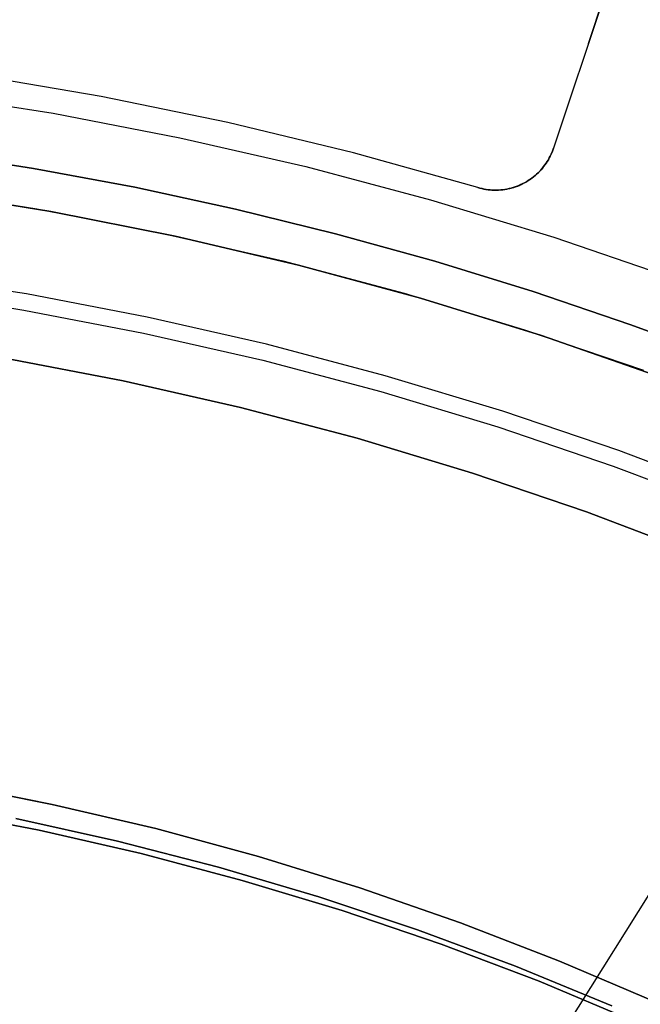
# Model space of a CAD drawing. Header units: millimetres. Extents: x 10871 to 12032, y -2698 to -1680.
# Tile 128 of 183: x 11461 to 11472, y -2002 to -1986. Entities that reach past the tile are written whole.
import ezdxf

# ---------------------------------------------------------------- set-up
doc = ezdxf.new("R2010")
doc.units = ezdxf.units.MM
for name, color, linetype in [('1', 7, 'Continuous'), ('color', 7, 'Continuous'), ('luz', 7, 'Continuous')]:
    doc.layers.add(name, color=color, linetype=linetype)

msp = doc.modelspace()

# ---------------------------------------------------------------- linework, layer by layer
at = {"layer": '1', "color": 7, "true_color": 0xffffff}
for p, q in [((11461.644, -1988.042, 206.672), (11459.979, -1987.784, 206.672)), ((11459.979, -1987.784, 206.672), (11461.644, -1988.042, 206.672)), ((11463.3, -1988.349, 206.672), (11461.644, -1988.042, 206.672)), ((11461.644, -1988.042, 206.672), (11463.3, -1988.349, 206.672)), ((11459.888, -1988.416, 70.904), (11461.929, -1988.747, 70.904)), ((11461.929, -1988.747, 70.904), (11459.888, -1988.416, 70.904)), ((11464.946, -1988.704, 206.672), (11463.3, -1988.349, 206.672)), ((11463.3, -1988.349, 206.672), (11464.946, -1988.704, 206.672)), ((11461.929, -1988.747, 70.904), (11463.958, -1989.149, 70.904)), ((11463.958, -1989.149, 70.904), (11461.929, -1988.747, 70.904)), ((11466.58, -1989.107, 206.672), (11464.946, -1988.704, 206.672)), ((11464.946, -1988.704, 206.672), (11466.58, -1989.107, 206.672)), ((11463.958, -1989.149, 70.904), (11465.971, -1989.621, 70.904)), ((11465.971, -1989.621, 70.904), (11463.958, -1989.149, 70.904)), ((11468.202, -1989.557, 206.672), (11466.58, -1989.107, 206.672)), ((11466.58, -1989.107, 206.672), (11468.202, -1989.557, 206.672)), ((11465.971, -1989.621, 70.904), (11467.967, -1990.162, 70.904)), ((11467.967, -1990.162, 70.904), (11465.971, -1989.621, 70.904)), ((11469.81, -1990.053, 206.672), (11468.202, -1989.557, 206.672)), ((11468.202, -1989.557, 206.672), (11469.81, -1990.053, 206.672)), ((11461.53, -1990.092, 208.403), (11459.549, -1989.782, 208.403)), ((11459.512, -1990.048, 208.385), (11461.484, -1990.356, 208.385)), ((11459.512, -1990.048, 208.385), (11461.484, -1990.356, 208.385)), ((11463.498, -1990.47, 208.403), (11461.53, -1990.092, 208.403)), ((11471.404, -1990.595, 206.672), (11469.81, -1990.053, 206.672)), ((11469.81, -1990.053, 206.672), (11471.404, -1990.595, 206.672)), ((11467.967, -1990.162, 70.904), (11469.943, -1990.773, 70.904)), ((11469.943, -1990.773, 70.904), (11467.967, -1990.162, 70.904)), ((11461.484, -1990.356, 208.385), (11463.443, -1990.733, 208.385)), ((11461.484, -1990.356, 208.385), (11463.443, -1990.733, 208.385)), ((11465.453, -1990.916, 208.403), (11463.498, -1990.47, 208.403)), ((11472.981, -1991.181, 206.672), (11471.404, -1990.595, 206.672)), ((11471.404, -1990.595, 206.672), (11472.981, -1991.181, 206.672)), ((11463.443, -1990.733, 208.385), (11465.389, -1991.177, 208.385)), ((11463.443, -1990.733, 208.385), (11465.389, -1991.177, 208.385)), ((11467.391, -1991.43, 208.403), (11465.453, -1990.916, 208.403)), ((11469.943, -1990.773, 70.904), (11471.896, -1991.452, 70.904)), ((11471.896, -1991.452, 70.904), (11469.943, -1990.773, 70.904)), ((11461.176, -1991.14, 206.567), (11463.109, -1991.511, 206.567)), ((11463.109, -1991.511, 208.385), (11461.176, -1991.14, 208.385)), ((11463.109, -1991.511, 206.567), (11461.176, -1991.14, 206.567)), ((11461.176, -1991.14, 208.385), (11463.109, -1991.511, 208.385)), ((11461.176, -1991.14, 207.476), (11463.109, -1991.511, 207.476)), ((11465.389, -1991.177, 208.385), (11467.318, -1991.688, 208.385)), ((11465.389, -1991.177, 208.385), (11467.318, -1991.688, 208.385)), ((11463.109, -1991.511, 206.567), (11465.028, -1991.949, 206.567)), ((11465.028, -1991.949, 208.385), (11463.109, -1991.511, 208.385)), ((11465.028, -1991.949, 206.567), (11463.109, -1991.511, 206.567)), ((11463.109, -1991.511, 208.385), (11465.028, -1991.949, 208.385)), ((11463.109, -1991.511, 207.476), (11465.028, -1991.949, 207.476)), ((11469.31, -1992.01, 208.403), (11467.391, -1991.43, 208.403)), ((11467.318, -1991.688, 208.385), (11469.228, -1992.265, 208.385)), ((11467.318, -1991.688, 208.385), (11469.228, -1992.265, 208.385)), ((11465.028, -1991.949, 206.567), (11466.93, -1992.453, 206.567)), ((11466.93, -1992.453, 208.385), (11465.028, -1991.949, 208.385)), ((11466.93, -1992.453, 206.567), (11465.028, -1991.949, 206.567)), ((11465.028, -1991.949, 208.385), (11466.93, -1992.453, 208.385)), ((11465.028, -1991.949, 207.476), (11466.93, -1992.453, 207.476)), ((11471.208, -1992.655, 208.403), (11469.31, -1992.01, 208.403)), ((11469.228, -1992.265, 208.385), (11471.117, -1992.908, 208.385)), ((11469.228, -1992.265, 208.385), (11471.117, -1992.908, 208.385)), ((11466.93, -1992.453, 206.567), (11468.814, -1993.022, 206.567)), ((11468.814, -1993.022, 208.385), (11466.93, -1992.453, 208.385)), ((11468.814, -1993.022, 206.567), (11466.93, -1992.453, 206.567)), ((11466.93, -1992.453, 208.385), (11468.814, -1993.022, 208.385)), ((11466.93, -1992.453, 207.476), (11468.814, -1993.022, 207.476)), ((11473.083, -1993.366, 208.403), (11471.208, -1992.655, 208.403)), ((11471.117, -1992.908, 208.385), (11472.983, -1993.616, 208.385)), ((11471.117, -1992.908, 208.385), (11472.983, -1993.616, 208.385)), ((11468.814, -1993.022, 206.567), (11470.677, -1993.656, 206.567)), ((11470.677, -1993.656, 208.385), (11468.814, -1993.022, 208.385)), ((11470.677, -1993.656, 206.567), (11468.814, -1993.022, 206.567)), ((11468.814, -1993.022, 208.385), (11470.677, -1993.656, 208.385)), ((11468.814, -1993.022, 207.476), (11470.677, -1993.656, 207.476)), ((11470.677, -1993.656, 206.567), (11472.518, -1994.354, 206.567)), ((11472.518, -1994.354, 208.385), (11470.677, -1993.656, 208.385)), ((11472.518, -1994.354, 206.567), (11470.677, -1993.656, 206.567)), ((11470.677, -1993.656, 208.385), (11472.518, -1994.354, 208.385)), ((11470.677, -1993.656, 207.476), (11472.518, -1994.354, 207.476)), ((11460.245, -1998.101, 70.904), (11461.949, -1998.439, 70.904)), ((11460.245, -1998.101, 76.403), (11461.949, -1998.439, 76.403)), ((11461.949, -1998.439, 70.904), (11460.245, -1998.101, 70.904)), ((11461.949, -1998.439, 73.653), (11460.245, -1998.101, 73.653)), ((11460.245, -1998.101, 76.403), (11461.949, -1998.439, 76.403)), ((11460.245, -1998.101, 34.804), (11461.949, -1998.439, 34.804)), ((11460.245, -1998.101, 42.804), (11461.949, -1998.439, 42.804)), ((11461.949, -1998.439, 34.804), (11460.245, -1998.101, 34.804)), ((11461.949, -1998.439, 38.804), (11460.245, -1998.101, 38.804)), ((11460.245, -1998.101, 42.804), (11461.949, -1998.439, 42.804)), ((11461.949, -1998.439, 70.904), (11463.641, -1998.835, 70.904)), ((11461.949, -1998.439, 76.403), (11463.641, -1998.835, 76.403)), ((11463.641, -1998.835, 70.904), (11461.949, -1998.439, 70.904)), ((11463.641, -1998.835, 73.653), (11461.949, -1998.439, 73.653)), ((11461.949, -1998.439, 76.403), (11463.641, -1998.835, 76.403)), ((11461.949, -1998.439, 34.804), (11463.641, -1998.835, 34.804)), ((11461.949, -1998.439, 42.804), (11463.641, -1998.835, 42.804)), ((11463.641, -1998.835, 34.804), (11461.949, -1998.439, 34.804)), ((11463.641, -1998.835, 38.804), (11461.949, -1998.439, 38.804)), ((11461.949, -1998.439, 42.804), (11463.641, -1998.835, 42.804)), ((11460.057, -1998.54, 53.153), (11461.735, -1998.863, 53.153)), ((11460.057, -1998.54, 69.704), (11461.735, -1998.863, 69.704)), ((11461.735, -1998.863, 53.153), (11460.057, -1998.54, 53.153)), ((11461.735, -1998.863, 61.429), (11460.057, -1998.54, 61.429)), ((11460.057, -1998.54, 69.704), (11461.735, -1998.863, 69.704)), ((11463.017, -1999.041, 206.567), (11461.352, -1998.671, 206.567)), ((11461.352, -1998.671, 208.385), (11463.017, -1999.041, 208.385)), ((11463.017, -1999.041, 206.567), (11461.352, -1998.671, 206.567)), ((11461.352, -1998.671, 208.385), (11463.017, -1999.041, 208.385)), ((11463.017, -1999.041, 207.476), (11461.352, -1998.671, 207.476)), ((11461.735, -1998.863, 53.153), (11463.401, -1999.243, 53.153)), ((11461.735, -1998.863, 69.704), (11463.401, -1999.243, 69.704)), ((11463.401, -1999.243, 53.153), (11461.735, -1998.863, 53.153)), ((11463.401, -1999.243, 61.429), (11461.735, -1998.863, 61.429)), ((11461.735, -1998.863, 69.704), (11463.401, -1999.243, 69.704)), ((11463.641, -1998.835, 70.904), (11465.318, -1999.291, 70.904)), ((11463.641, -1998.835, 76.403), (11465.318, -1999.291, 76.403)), ((11465.318, -1999.291, 70.904), (11463.641, -1998.835, 70.904)), ((11465.318, -1999.291, 73.653), (11463.641, -1998.835, 73.653)), ((11463.641, -1998.835, 76.403), (11465.318, -1999.291, 76.403)), ((11463.641, -1998.835, 34.804), (11465.318, -1999.291, 34.804)), ((11463.641, -1998.835, 42.804), (11465.318, -1999.291, 42.804)), ((11465.318, -1999.291, 34.804), (11463.641, -1998.835, 34.804)), ((11465.318, -1999.291, 38.804), (11463.641, -1998.835, 38.804)), ((11463.641, -1998.835, 42.804), (11465.318, -1999.291, 42.804)), ((11464.667, -1999.468, 206.567), (11463.017, -1999.041, 206.567)), ((11463.017, -1999.041, 208.385), (11464.667, -1999.468, 208.385)), ((11464.667, -1999.468, 206.567), (11463.017, -1999.041, 206.567)), ((11463.017, -1999.041, 208.385), (11464.667, -1999.468, 208.385)), ((11464.667, -1999.468, 207.476), (11463.017, -1999.041, 207.476)), ((11463.401, -1999.243, 53.153), (11465.053, -1999.681, 53.153)), ((11463.401, -1999.243, 69.704), (11465.053, -1999.681, 69.704)), ((11465.053, -1999.681, 53.153), (11463.401, -1999.243, 53.153)), ((11465.053, -1999.681, 61.429), (11463.401, -1999.243, 61.429)), ((11463.401, -1999.243, 69.704), (11465.053, -1999.681, 69.704)), ((11465.318, -1999.291, 70.904), (11466.978, -1999.804, 70.904)), ((11465.318, -1999.291, 76.403), (11466.978, -1999.804, 76.403)), ((11466.978, -1999.804, 70.904), (11465.318, -1999.291, 70.904)), ((11466.978, -1999.804, 73.653), (11465.318, -1999.291, 73.653)), ((11465.318, -1999.291, 76.403), (11466.978, -1999.804, 76.403)), ((11465.318, -1999.291, 34.804), (11466.978, -1999.804, 34.804)), ((11465.318, -1999.291, 42.804), (11466.978, -1999.804, 42.804)), ((11466.978, -1999.804, 34.804), (11465.318, -1999.291, 34.804)), ((11466.978, -1999.804, 38.804), (11465.318, -1999.291, 38.804)), ((11465.318, -1999.291, 42.804), (11466.978, -1999.804, 42.804)), ((11466.303, -1999.951, 206.567), (11464.667, -1999.468, 206.567)), ((11464.667, -1999.468, 208.385), (11466.303, -1999.951, 208.385)), ((11466.303, -1999.951, 206.567), (11464.667, -1999.468, 206.567)), ((11464.667, -1999.468, 208.385), (11466.303, -1999.951, 208.385)), ((11466.303, -1999.951, 207.476), (11464.667, -1999.468, 207.476)), ((11465.053, -1999.681, 53.153), (11466.688, -2000.175, 53.153)), ((11465.053, -1999.681, 69.704), (11466.688, -2000.175, 69.704)), ((11466.688, -2000.175, 53.153), (11465.053, -1999.681, 53.153)), ((11466.688, -2000.175, 61.429), (11465.053, -1999.681, 61.429)), ((11465.053, -1999.681, 69.704), (11466.688, -2000.175, 69.704)), ((11466.978, -1999.804, 70.904), (11468.619, -2000.375, 70.904)), ((11466.978, -1999.804, 76.403), (11468.619, -2000.375, 76.403)), ((11468.619, -2000.375, 70.904), (11466.978, -1999.804, 70.904)), ((11468.619, -2000.375, 73.653), (11466.978, -1999.804, 73.653)), ((11466.978, -1999.804, 76.403), (11468.619, -2000.375, 76.403)), ((11466.978, -1999.804, 34.804), (11468.619, -2000.375, 34.804)), ((11466.978, -1999.804, 42.804), (11468.619, -2000.375, 42.804)), ((11468.619, -2000.375, 34.804), (11466.978, -1999.804, 34.804)), ((11468.619, -2000.375, 38.804), (11466.978, -1999.804, 38.804)), ((11466.978, -1999.804, 42.804), (11468.619, -2000.375, 42.804)), ((11467.92, -2000.489, 206.567), (11466.303, -1999.951, 206.567)), ((11466.303, -1999.951, 208.385), (11467.92, -2000.489, 208.385)), ((11467.92, -2000.489, 206.567), (11466.303, -1999.951, 206.567)), ((11466.303, -1999.951, 208.385), (11467.92, -2000.489, 208.385)), ((11467.92, -2000.489, 207.476), (11466.303, -1999.951, 207.476)), ((11466.688, -2000.175, 53.153), (11468.306, -2000.725, 53.153)), ((11466.688, -2000.175, 69.704), (11468.306, -2000.725, 69.704)), ((11468.306, -2000.725, 53.153), (11466.688, -2000.175, 53.153)), ((11468.306, -2000.725, 61.429), (11466.688, -2000.175, 61.429)), ((11466.688, -2000.175, 69.704), (11468.306, -2000.725, 69.704)), ((11468.619, -2000.375, 70.904), (11470.24, -2001.002, 70.904)), ((11468.619, -2000.375, 76.403), (11470.24, -2001.002, 76.403)), ((11470.24, -2001.002, 70.904), (11468.619, -2000.375, 70.904)), ((11470.24, -2001.002, 73.653), (11468.619, -2000.375, 73.653)), ((11468.619, -2000.375, 76.403), (11470.24, -2001.002, 76.403)), ((11468.619, -2000.375, 34.804), (11470.24, -2001.002, 34.804)), ((11468.619, -2000.375, 42.804), (11470.24, -2001.002, 42.804)), ((11470.24, -2001.002, 34.804), (11468.619, -2000.375, 34.804)), ((11470.24, -2001.002, 38.804), (11468.619, -2000.375, 38.804)), ((11468.619, -2000.375, 42.804), (11470.24, -2001.002, 42.804)), ((11469.519, -2001.083, 206.567), (11467.92, -2000.489, 206.567)), ((11467.92, -2000.489, 208.385), (11469.519, -2001.083, 208.385)), ((11469.519, -2001.083, 206.567), (11467.92, -2000.489, 206.567)), ((11467.92, -2000.489, 208.385), (11469.519, -2001.083, 208.385)), ((11469.519, -2001.083, 207.476), (11467.92, -2000.489, 207.476)), ((11468.306, -2000.725, 53.153), (11469.904, -2001.331, 53.153)), ((11468.306, -2000.725, 69.704), (11469.904, -2001.331, 69.704)), ((11469.904, -2001.331, 53.153), (11468.306, -2000.725, 53.153)), ((11469.904, -2001.331, 61.429), (11468.306, -2000.725, 61.429)), ((11468.306, -2000.725, 69.704), (11469.904, -2001.331, 69.704)), ((11470.24, -2001.002, 70.904), (11471.837, -2001.685, 70.904)), ((11470.24, -2001.002, 76.403), (11471.837, -2001.685, 76.403)), ((11471.837, -2001.685, 70.904), (11470.24, -2001.002, 70.904)), ((11471.837, -2001.685, 73.653), (11470.24, -2001.002, 73.653)), ((11470.24, -2001.002, 76.403), (11471.837, -2001.685, 76.403)), ((11470.24, -2001.002, 34.804), (11471.837, -2001.685, 34.804)), ((11470.24, -2001.002, 42.804), (11471.837, -2001.685, 42.804)), ((11471.837, -2001.685, 34.804), (11470.24, -2001.002, 34.804)), ((11471.837, -2001.685, 38.804), (11470.24, -2001.002, 38.804)), ((11470.24, -2001.002, 42.804), (11471.837, -2001.685, 42.804)), ((11471.096, -2001.731, 206.567), (11469.519, -2001.083, 206.567)), ((11469.519, -2001.083, 208.385), (11471.096, -2001.731, 208.385)), ((11471.096, -2001.731, 206.567), (11469.519, -2001.083, 206.567)), ((11469.519, -2001.083, 208.385), (11471.096, -2001.731, 208.385)), ((11471.096, -2001.731, 207.476), (11469.519, -2001.083, 207.476)), ((11469.904, -2001.331, 53.153), (11471.48, -2001.992, 53.153)), ((11469.904, -2001.331, 69.704), (11471.48, -2001.992, 69.704)), ((11471.48, -2001.992, 53.153), (11469.904, -2001.331, 53.153)), ((11471.48, -2001.992, 61.429), (11469.904, -2001.331, 61.429)), ((11469.904, -2001.331, 69.704), (11471.48, -2001.992, 69.704))]:
    msp.add_line(p, q, dxfattribs=at)
at = {"layer": 'color', "color": 254, "true_color": 0xcad1ee}
for p, q in [((11473.137, -1978.691, 15.037), (11470.14, -1987.711, 19.087)), ((11473.137, -1978.691, 21.604), (11470.14, -1987.711, 21.604)), ((11473.137, -1978.691, 18.32), (11470.707, -1986.002, 18.32)), ((11462.749, -1986.864, 21.604), (11460.666, -1986.509, 21.604)), ((11462.749, -1986.864, 19.504), (11460.666, -1986.509, 19.504)), ((11462.749, -1986.864, 20.554), (11460.666, -1986.509, 20.554)), ((11459.883, -1986.807, 17.504), (11461.966, -1987.137, 17.504)), ((11464.818, -1987.29, 21.604), (11462.749, -1986.864, 21.604)), ((11464.818, -1987.29, 19.504), (11462.749, -1986.864, 19.504)), ((11464.818, -1987.29, 20.554), (11462.749, -1986.864, 20.554)), ((11461.966, -1987.137, 17.504), (11464.036, -1987.538, 17.504)), ((11466.871, -1987.787, 21.604), (11464.818, -1987.29, 21.604)), ((11466.871, -1987.787, 19.504), (11464.818, -1987.29, 19.504)), ((11466.871, -1987.787, 20.554), (11464.818, -1987.29, 20.554)), ((11464.036, -1987.538, 17.504), (11466.092, -1988.01, 17.504)), ((11468.906, -1988.354, 21.604), (11466.871, -1987.787, 21.604)), ((11468.906, -1988.354, 19.504), (11466.871, -1987.787, 19.504)), ((11468.906, -1988.354, 20.554), (11466.871, -1987.787, 20.554)), ((11470.07, -1987.872, 19.162), (11470.087, -1987.841, 19.147)), ((11470.088, -1987.837, 21.604), (11470.072, -1987.867, 21.604)), ((11470.072, -1987.867, 20.345), (11470.088, -1987.837, 20.345)), ((11470.087, -1987.841, 19.147), (11470.102, -1987.809, 19.132)), ((11470.102, -1987.806, 21.604), (11470.088, -1987.837, 21.604)), ((11470.088, -1987.837, 20.345), (11470.102, -1987.806, 20.345)), ((11470.116, -1987.775, 21.604), (11470.102, -1987.806, 21.604)), ((11470.102, -1987.806, 20.345), (11470.116, -1987.775, 20.345)), ((11470.102, -1987.809, 19.132), (11470.116, -1987.777, 19.117)), ((11470.128, -1987.743, 21.604), (11470.116, -1987.775, 21.604)), ((11470.116, -1987.775, 20.345), (11470.128, -1987.743, 20.345)), ((11470.116, -1987.777, 19.117), (11470.128, -1987.744, 19.102)), ((11470.14, -1987.711, 21.604), (11470.128, -1987.743, 21.604)), ((11470.128, -1987.744, 19.102), (11470.14, -1987.711, 19.087)), ((11470.128, -1987.743, 20.345), (11470.14, -1987.711, 20.345)), ((11470.14, -1987.711, 19.087), (11470.14, -1987.711, 21.604)), ((11466.092, -1988.01, 17.504), (11468.13, -1988.553, 17.504)), ((11469.95, -1988.046, 19.248), (11469.972, -1988.019, 19.234)), ((11469.979, -1988.01, 21.604), (11469.958, -1988.037, 21.604)), ((11469.958, -1988.037, 20.345), (11469.979, -1988.01, 20.345)), ((11469.972, -1988.019, 19.234), (11469.994, -1987.991, 19.22)), ((11470, -1987.983, 21.604), (11469.979, -1988.01, 21.604)), ((11469.979, -1988.01, 20.345), (11470, -1987.983, 20.345)), ((11469.994, -1987.991, 19.22), (11470.015, -1987.962, 19.206)), ((11470.019, -1987.955, 21.604), (11470, -1987.983, 21.604)), ((11470, -1987.983, 20.345), (11470.019, -1987.955, 20.345)), ((11470.015, -1987.962, 19.206), (11470.035, -1987.933, 19.191)), ((11470.038, -1987.926, 21.604), (11470.019, -1987.955, 21.604)), ((11470.019, -1987.955, 20.345), (11470.038, -1987.926, 20.345)), ((11470.035, -1987.933, 19.191), (11470.053, -1987.903, 19.177)), ((11470.056, -1987.897, 21.604), (11470.038, -1987.926, 21.604)), ((11470.038, -1987.926, 20.345), (11470.056, -1987.897, 20.345)), ((11470.053, -1987.903, 19.177), (11470.07, -1987.872, 19.162)), ((11470.072, -1987.867, 21.604), (11470.056, -1987.897, 21.604)), ((11470.056, -1987.897, 20.345), (11470.072, -1987.867, 20.345)), ((11469.811, -1988.179, 21.604), (11469.784, -1988.2, 21.604)), ((11469.784, -1988.2, 20.345), (11469.811, -1988.179, 20.345)), ((11469.793, -1988.193, 19.328), (11469.821, -1988.171, 19.315)), ((11469.838, -1988.158, 21.604), (11469.811, -1988.179, 21.604)), ((11469.811, -1988.179, 20.345), (11469.838, -1988.158, 20.345)), ((11469.821, -1988.171, 19.315), (11469.849, -1988.147, 19.302)), ((11469.863, -1988.135, 21.604), (11469.838, -1988.158, 21.604)), ((11469.838, -1988.158, 20.345), (11469.863, -1988.135, 20.345)), ((11469.849, -1988.147, 19.302), (11469.875, -1988.123, 19.289)), ((11469.888, -1988.112, 21.604), (11469.863, -1988.135, 21.604)), ((11469.863, -1988.135, 20.345), (11469.888, -1988.112, 20.345)), ((11469.875, -1988.123, 19.289), (11469.901, -1988.099, 19.276)), ((11469.912, -1988.088, 21.604), (11469.888, -1988.112, 21.604)), ((11469.888, -1988.112, 20.345), (11469.912, -1988.088, 20.345)), ((11469.901, -1988.099, 19.276), (11469.926, -1988.073, 19.262)), ((11469.912, -1988.088, 20.345), (11469.936, -1988.063, 20.345)), ((11469.936, -1988.063, 21.604), (11469.912, -1988.088, 21.604)), ((11469.926, -1988.073, 19.262), (11469.95, -1988.046, 19.248)), ((11469.958, -1988.037, 21.604), (11469.936, -1988.063, 21.604)), ((11469.936, -1988.063, 20.345), (11469.958, -1988.037, 20.345)), ((11469.512, -1988.342, 21.604), (11469.48, -1988.352, 21.604)), ((11469.48, -1988.352, 20.495), (11469.512, -1988.342, 20.495)), ((11469.49, -1988.35, 19.43), (11469.521, -1988.34, 19.422)), ((11469.545, -1988.33, 21.604), (11469.512, -1988.342, 21.604)), ((11469.512, -1988.342, 20.495), (11469.545, -1988.33, 20.495)), ((11469.521, -1988.34, 19.422), (11469.551, -1988.329, 19.414)), ((11469.577, -1988.318, 21.604), (11469.545, -1988.33, 21.604)), ((11469.545, -1988.33, 20.495), (11469.577, -1988.318, 20.495)), ((11469.551, -1988.329, 19.414), (11469.581, -1988.316, 19.405)), ((11469.608, -1988.304, 21.604), (11469.577, -1988.318, 21.604)), ((11469.577, -1988.318, 20.495), (11469.608, -1988.304, 20.495)), ((11469.581, -1988.316, 19.405), (11469.61, -1988.303, 19.396)), ((11469.639, -1988.289, 21.604), (11469.608, -1988.304, 21.604)), ((11469.608, -1988.304, 20.495), (11469.639, -1988.289, 20.495)), ((11469.61, -1988.303, 19.396), (11469.639, -1988.289, 19.387)), ((11469.639, -1988.289, 19.387), (11469.671, -1988.272, 19.375)), ((11469.669, -1988.273, 21.604), (11469.639, -1988.289, 21.604)), ((11469.639, -1988.289, 20.345), (11469.669, -1988.273, 20.345)), ((11469.639, -1988.289, 21.604), (11469.639, -1988.289, 19.387)), ((11469.639, -1988.289, 19.387), (11469.639, -1988.289, 21.604)), ((11469.699, -1988.257, 21.604), (11469.669, -1988.273, 21.604)), ((11469.669, -1988.273, 20.345), (11469.699, -1988.257, 20.345)), ((11469.671, -1988.272, 19.375), (11469.703, -1988.254, 19.364)), ((11469.728, -1988.239, 21.604), (11469.699, -1988.257, 21.604)), ((11469.699, -1988.257, 20.345), (11469.728, -1988.239, 20.345)), ((11469.703, -1988.254, 19.364), (11469.733, -1988.234, 19.352)), ((11469.756, -1988.22, 21.604), (11469.728, -1988.239, 21.604)), ((11469.728, -1988.239, 20.345), (11469.756, -1988.22, 20.345)), ((11469.733, -1988.234, 19.352), (11469.763, -1988.214, 19.34)), ((11469.784, -1988.2, 21.604), (11469.756, -1988.22, 21.604)), ((11469.756, -1988.22, 20.345), (11469.784, -1988.2, 20.345)), ((11469.763, -1988.214, 19.34), (11469.793, -1988.193, 19.328)), ((11459.669, -1988.379, 19.504), (11461.698, -1988.7, 19.504)), ((11459.669, -1988.379, 17.504), (11461.698, -1988.7, 17.504)), ((11459.669, -1988.379, 18.504), (11461.698, -1988.7, 18.504)), ((11468.939, -1988.363, 21.604), (11468.906, -1988.354, 21.604)), ((11468.906, -1988.354, 21.604), (11468.906, -1988.354, 19.504)), ((11468.906, -1988.354, 19.504), (11468.938, -1988.362, 19.503)), ((11468.906, -1988.354, 20.495), (11468.939, -1988.363, 20.495)), ((11468.938, -1988.362, 19.503), (11468.97, -1988.37, 19.502)), ((11468.972, -1988.371, 21.604), (11468.939, -1988.363, 21.604)), ((11468.939, -1988.363, 20.495), (11468.972, -1988.371, 20.495)), ((11468.97, -1988.37, 19.502), (11469.003, -1988.377, 19.501)), ((11469.006, -1988.378, 21.604), (11468.972, -1988.371, 21.604)), ((11468.972, -1988.371, 20.495), (11469.006, -1988.378, 20.495)), ((11469.003, -1988.377, 19.501), (11469.036, -1988.383, 19.499)), ((11469.039, -1988.384, 21.604), (11469.006, -1988.378, 21.604)), ((11469.006, -1988.378, 20.495), (11469.039, -1988.384, 20.495)), ((11469.036, -1988.383, 19.499), (11469.068, -1988.387, 19.497)), ((11469.073, -1988.388, 21.604), (11469.039, -1988.384, 21.604)), ((11469.039, -1988.384, 20.495), (11469.073, -1988.388, 20.495)), ((11469.068, -1988.387, 19.497), (11469.101, -1988.391, 19.495)), ((11469.107, -1988.392, 21.604), (11469.073, -1988.388, 21.604)), ((11469.073, -1988.388, 20.495), (11469.107, -1988.392, 20.495)), ((11469.101, -1988.391, 19.495), (11469.134, -1988.393, 19.492)), ((11469.142, -1988.394, 21.604), (11469.107, -1988.392, 21.604)), ((11469.107, -1988.392, 20.495), (11469.142, -1988.394, 20.495)), ((11469.134, -1988.393, 19.492), (11469.168, -1988.394, 19.488)), ((11469.176, -1988.395, 21.604), (11469.142, -1988.394, 21.604)), ((11469.142, -1988.394, 20.495), (11469.176, -1988.395, 20.495)), ((11469.168, -1988.394, 19.488), (11469.201, -1988.395, 19.484)), ((11469.21, -1988.395, 21.604), (11469.176, -1988.395, 21.604)), ((11469.176, -1988.395, 20.495), (11469.21, -1988.395, 20.495)), ((11469.201, -1988.395, 19.484), (11469.234, -1988.394, 19.48)), ((11469.244, -1988.394, 21.604), (11469.21, -1988.395, 21.604)), ((11469.21, -1988.395, 20.495), (11469.244, -1988.394, 20.495)), ((11469.234, -1988.394, 19.48), (11469.266, -1988.392, 19.475)), ((11469.278, -1988.391, 21.604), (11469.244, -1988.394, 21.604)), ((11469.244, -1988.394, 20.495), (11469.278, -1988.391, 20.495)), ((11469.266, -1988.392, 19.475), (11469.299, -1988.389, 19.47)), ((11469.313, -1988.388, 21.604), (11469.278, -1988.391, 21.604)), ((11469.278, -1988.391, 20.495), (11469.313, -1988.388, 20.495)), ((11469.299, -1988.389, 19.47), (11469.332, -1988.385, 19.464)), ((11469.346, -1988.383, 21.604), (11469.313, -1988.388, 21.604)), ((11469.313, -1988.388, 20.495), (11469.346, -1988.383, 20.495)), ((11469.332, -1988.385, 19.464), (11469.364, -1988.38, 19.458)), ((11469.38, -1988.377, 21.604), (11469.346, -1988.383, 21.604)), ((11469.346, -1988.383, 20.495), (11469.38, -1988.377, 20.495)), ((11469.364, -1988.38, 19.458), (11469.396, -1988.374, 19.452)), ((11469.414, -1988.37, 21.604), (11469.38, -1988.377, 21.604)), ((11469.38, -1988.377, 20.495), (11469.414, -1988.37, 20.495)), ((11469.396, -1988.374, 19.452), (11469.428, -1988.367, 19.445)), ((11469.447, -1988.362, 21.604), (11469.414, -1988.37, 21.604)), ((11469.414, -1988.37, 20.495), (11469.447, -1988.362, 20.495)), ((11469.428, -1988.367, 19.445), (11469.459, -1988.359, 19.438)), ((11469.48, -1988.352, 21.604), (11469.447, -1988.362, 21.604)), ((11469.447, -1988.362, 20.495), (11469.48, -1988.352, 20.495)), ((11469.459, -1988.359, 19.438), (11469.49, -1988.35, 19.43)), ((11468.13, -1988.553, 17.504), (11470.147, -1989.166, 17.504)), ((11461.698, -1988.7, 19.504), (11463.715, -1989.091, 19.504)), ((11461.698, -1988.7, 17.504), (11463.715, -1989.091, 17.504)), ((11461.698, -1988.7, 18.504), (11463.715, -1989.091, 18.504)), ((11463.715, -1989.091, 19.504), (11465.717, -1989.551, 19.504)), ((11463.715, -1989.091, 17.504), (11465.717, -1989.551, 17.504)), ((11463.715, -1989.091, 18.504), (11465.717, -1989.551, 18.504)), ((11470.147, -1989.166, 17.504), (11472.143, -1989.848, 17.504)), ((11465.717, -1989.551, 19.504), (11467.701, -1990.08, 19.504)), ((11465.717, -1989.551, 17.504), (11467.701, -1990.08, 17.504)), ((11465.717, -1989.551, 18.504), (11467.701, -1990.08, 18.504)), ((11467.701, -1990.08, 19.504), (11469.667, -1990.677, 19.504)), ((11467.701, -1990.08, 17.504), (11469.667, -1990.677, 17.504)), ((11467.701, -1990.08, 18.504), (11469.667, -1990.677, 18.504)), ((11469.667, -1990.677, 19.504), (11471.61, -1991.341, 19.504)), ((11469.667, -1990.677, 17.504), (11471.61, -1991.341, 17.504)), ((11469.667, -1990.677, 18.504), (11471.61, -1991.341, 18.504))]:
    msp.add_line(p, q, dxfattribs=at)
at = {"layer": 'luz', "color": 254, "true_color": 0xcad1ee}
for p, q in [((11524.73, -1915.029, -42.746), (11364.659, -2171.222, -42.746)), ((11524.73, -1915.029, -41.246), (11364.659, -2171.222, -41.246))]:
    msp.add_line(p, q, dxfattribs=at)

doc.saveas('drawing.dxf')
